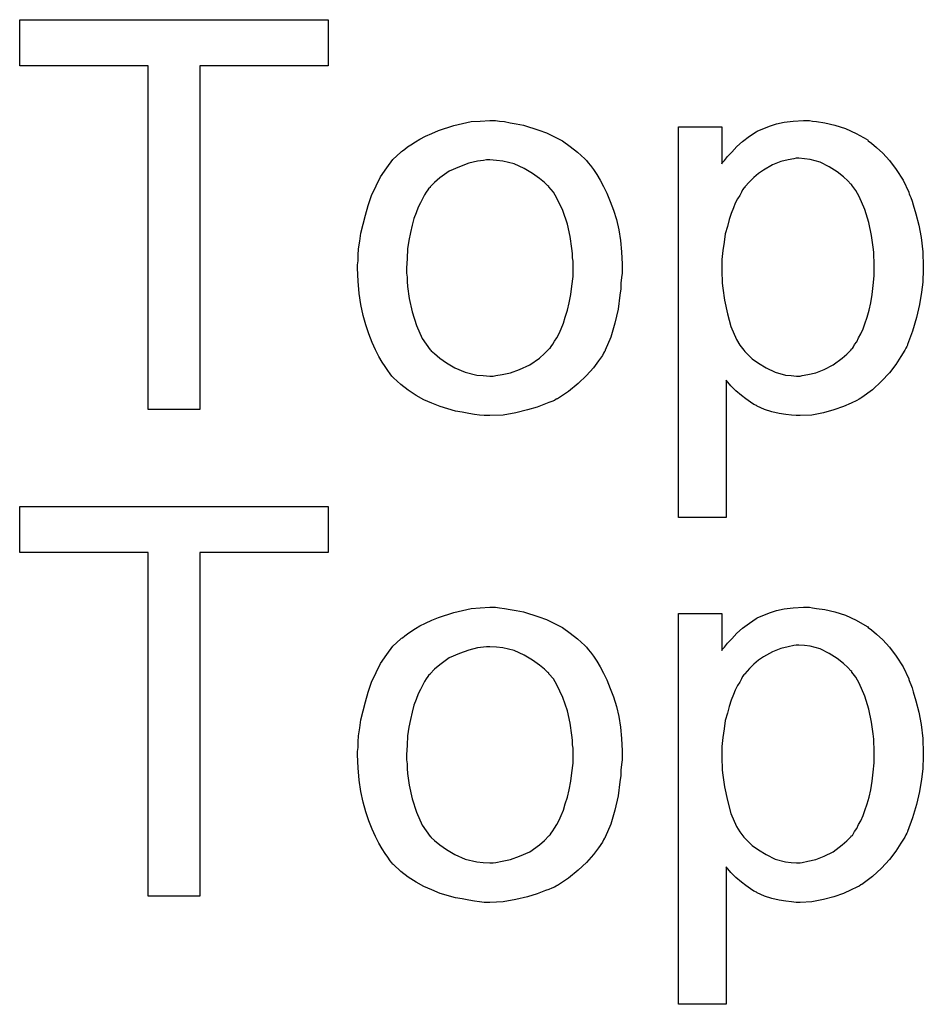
# Model space of a CAD drawing. Extents: x -1.3 to 9.2, y -4.6 to 3.5.
# Tile 7 of 215: x 0.417 to 0.602, y -2.754 to -2.552. Entities that reach past the tile are written whole.
import ezdxf

# ---------------------------------------------------------------- set-up
doc = ezdxf.new("R2010")
doc.units = 0
doc.layers.add('acc-ni-360-23-a_copper_signal_top', color=1, linetype='CONTINUOUS')
doc.layers.add('acc-ni-360-23-a_soldermask_top', color=1, linetype='CONTINUOUS')

msp = doc.modelspace()

# ---------------------------------------------------------------- linework, layer by layer
at = {"layer": 'acc-ni-360-23-a_copper_signal_top', "color": 1}
for points in [[(0.480021, -2.661348), (0.453642, -2.661348), (0.453642, -2.731925), (0.442997, -2.731925), (0.442997, -2.661348), (0.416618, -2.661348), (0.416618, -2.65186), (0.480021, -2.65186), (0.480021, -2.661348)], [(0.515194, -2.672686), (0.516235, -2.672802), (0.517392, -2.673034), (0.518665, -2.673265), (0.520169, -2.673496), (0.523293, -2.674538), (0.524913, -2.675116), (0.526533, -2.675926), (0.528153, -2.676736), (0.529772, -2.677893), (0.531276, -2.67905), (0.53278, -2.680438), (0.532896, -2.680554), (0.533128, -2.680785), (0.533475, -2.681248), (0.533938, -2.681827), (0.534516, -2.682637), (0.53521, -2.683678), (0.535904, -2.684835), (0.536599, -2.686108), (0.537293, -2.687496), (0.537987, -2.689231), (0.538681, -2.690967), (0.53926, -2.692934), (0.539722, -2.695017), (0.54007, -2.697215), (0.540301, -2.699529), (0.540417, -2.702074), (0.540417, -2.70219), (0.540417, -2.702537), (0.540417, -2.703115), (0.540417, -2.703925), (0.540301, -2.704851), (0.540185, -2.706008), (0.540185, -2.707165), (0.539954, -2.708438), (0.539607, -2.71133), (0.538913, -2.714223), (0.538103, -2.717115), (0.536946, -2.719776), (0.536946, -2.719892), (0.53683, -2.720008), (0.536599, -2.720355), (0.536367, -2.720818), (0.535557, -2.721975), (0.534516, -2.723363), (0.533128, -2.724983), (0.531392, -2.726603), (0.529425, -2.728222), (0.527111, -2.729727), (0.526995, -2.729727), (0.52688, -2.729842), (0.526533, -2.730074), (0.525954, -2.730305), (0.525376, -2.730536), (0.524682, -2.730768), (0.522946, -2.731462), (0.520979, -2.732041), (0.518549, -2.732619), (0.516004, -2.733082), (0.513227, -2.733198), (0.51207, -2.733198), (0.511145, -2.733082), (0.510103, -2.732966), (0.508946, -2.732735), (0.507558, -2.732503), (0.50617, -2.732272), (0.503046, -2.731346), (0.50131, -2.730652), (0.49969, -2.729958), (0.49807, -2.729032), (0.496451, -2.727991), (0.494947, -2.726834), (0.493442, -2.725446), (0.493327, -2.72533), (0.493095, -2.725099), (0.492748, -2.724636), (0.492286, -2.723941), (0.491707, -2.723132), (0.491128, -2.722206), (0.490434, -2.721049), (0.48974, -2.719661), (0.489046, -2.718157), (0.488352, -2.716421), (0.487773, -2.71457), (0.487195, -2.712603), (0.486732, -2.710405), (0.486385, -2.708091), (0.486153, -2.705545), (0.486038, -2.702884), (0.486038, -2.702653), (0.486038, -2.70219), (0.486153, -2.70138), (0.486153, -2.700223), (0.486269, -2.69895), (0.4865, -2.697331), (0.486732, -2.695711), (0.487195, -2.69386), (0.487658, -2.692008), (0.488236, -2.690041), (0.48893, -2.687959), (0.489856, -2.685992), (0.490781, -2.684141), (0.492054, -2.682289), (0.493327, -2.680554), (0.494947, -2.67905), (0.495062, -2.678934), (0.495294, -2.678818), (0.495757, -2.678471), (0.496335, -2.678009), (0.497029, -2.677546), (0.497955, -2.676967), (0.49888, -2.676389), (0.500037, -2.67581), (0.50131, -2.675232), (0.502699, -2.674653), (0.505822, -2.673612), (0.509409, -2.672802), (0.51126, -2.672686), (0.513227, -2.672571), (0.514384, -2.672571), (0.515194, -2.672686)], [(0.579523, -2.672686), (0.580333, -2.672802), (0.582069, -2.673034), (0.584151, -2.673496), (0.58635, -2.674191), (0.588548, -2.675232), (0.590746, -2.676505), (0.590862, -2.676505), (0.590978, -2.676736), (0.591672, -2.677199), (0.592713, -2.678124), (0.593986, -2.679281), (0.595374, -2.680785), (0.596763, -2.682637), (0.598151, -2.684835), (0.599308, -2.687265), (0.599308, -2.68738), (0.599424, -2.687612), (0.599539, -2.687959), (0.599771, -2.688422), (0.600002, -2.689116), (0.600234, -2.689926), (0.600812, -2.691777), (0.601391, -2.694091), (0.601853, -2.696636), (0.602201, -2.699529), (0.602316, -2.702537), (0.602316, -2.702653), (0.602316, -2.702884), (0.602316, -2.703347), (0.602316, -2.704041), (0.602201, -2.704851), (0.602201, -2.705777), (0.601969, -2.707859), (0.601506, -2.710405), (0.600928, -2.713066), (0.600118, -2.715843), (0.599077, -2.718619), (0.599077, -2.718735), (0.598961, -2.718966), (0.59873, -2.719314), (0.598498, -2.719776), (0.597688, -2.721049), (0.596647, -2.722669), (0.595374, -2.724404), (0.593754, -2.72614), (0.591903, -2.727875), (0.589705, -2.729495), (0.589589, -2.729495), (0.589473, -2.729611), (0.589126, -2.729842), (0.588664, -2.730074), (0.587507, -2.730652), (0.585887, -2.731346), (0.58392, -2.732041), (0.581837, -2.732619), (0.579408, -2.733082), (0.576978, -2.733198), (0.576168, -2.733198), (0.575242, -2.733082), (0.574085, -2.732966), (0.572697, -2.732735), (0.571193, -2.732388), (0.569689, -2.731925), (0.568185, -2.731231), (0.568069, -2.731115), (0.56749, -2.730883), (0.566796, -2.730421), (0.565871, -2.729727), (0.564945, -2.729032), (0.563788, -2.728107), (0.562747, -2.727065), (0.561821, -2.725908), (0.561821, -2.754139), (0.551987, -2.754139), (0.551987, -2.673843), (0.560896, -2.673843), (0.560896, -2.68148), (0.561011, -2.681248), (0.561474, -2.680785), (0.562053, -2.679976), (0.562978, -2.67905), (0.564019, -2.677893), (0.565177, -2.676852), (0.566565, -2.67581), (0.567953, -2.674885), (0.568185, -2.674769), (0.568648, -2.674538), (0.569573, -2.674191), (0.57073, -2.673728), (0.572119, -2.673265), (0.573738, -2.672918), (0.57559, -2.672686), (0.577672, -2.672571), (0.578945, -2.672571), (0.579523, -2.672686)], [(0.513227, -2.68067), (0.512533, -2.68067), (0.511954, -2.680785), (0.510682, -2.680901), (0.508946, -2.681364), (0.506979, -2.682058), (0.504897, -2.682984), (0.50293, -2.684372), (0.501889, -2.685298), (0.500963, -2.686223), (0.500963, -2.686339), (0.500732, -2.686455), (0.5005, -2.686802), (0.500153, -2.687265), (0.499806, -2.687843), (0.499459, -2.688537), (0.498996, -2.689463), (0.498533, -2.690389), (0.49807, -2.691546), (0.497608, -2.692702), (0.497261, -2.694091), (0.496913, -2.695595), (0.496566, -2.697215), (0.496335, -2.69895), (0.496219, -2.700917), (0.496104, -2.702884), (0.496104, -2.703), (0.496104, -2.703347), (0.496104, -2.703925), (0.496219, -2.704735), (0.496219, -2.705661), (0.496335, -2.706702), (0.496682, -2.709132), (0.497261, -2.711909), (0.498186, -2.714686), (0.499343, -2.717347), (0.500153, -2.718504), (0.500963, -2.719661), (0.501079, -2.719661), (0.501194, -2.719892), (0.501889, -2.72047), (0.50293, -2.721396), (0.504318, -2.722322), (0.506054, -2.723363), (0.508136, -2.724289), (0.510566, -2.724867), (0.511839, -2.724983), (0.513227, -2.725099), (0.513921, -2.725099), (0.5145, -2.724983), (0.515773, -2.724751), (0.517508, -2.724404), (0.519359, -2.72371), (0.521442, -2.722785), (0.523409, -2.721396), (0.52445, -2.72047), (0.525376, -2.719545), (0.525491, -2.719429), (0.525607, -2.719314), (0.525838, -2.718966), (0.526186, -2.718504), (0.526533, -2.717925), (0.526995, -2.717231), (0.527458, -2.716305), (0.527921, -2.71538), (0.528384, -2.714223), (0.528731, -2.71295), (0.529194, -2.711562), (0.529541, -2.710057), (0.529888, -2.708322), (0.530119, -2.706586), (0.530351, -2.70462), (0.530351, -2.702537), (0.530351, -2.702421), (0.530351, -2.702074), (0.530351, -2.701496), (0.530235, -2.700802), (0.530235, -2.699876), (0.530119, -2.698835), (0.529772, -2.696405), (0.529194, -2.69386), (0.528268, -2.691083), (0.526995, -2.688537), (0.526301, -2.687265), (0.525376, -2.686223), (0.525376, -2.686108), (0.525144, -2.685992), (0.52445, -2.685298), (0.523409, -2.684488), (0.52202, -2.683447), (0.520285, -2.682405), (0.518202, -2.68148), (0.515888, -2.680901), (0.514616, -2.680785), (0.513227, -2.68067)], [(0.576746, -2.680323), (0.576168, -2.680323), (0.575705, -2.680438), (0.574548, -2.68067), (0.573044, -2.681017), (0.571309, -2.681711), (0.569457, -2.682752), (0.568416, -2.683447), (0.56749, -2.684256), (0.566565, -2.685182), (0.565639, -2.686223), (0.565639, -2.686339), (0.565408, -2.686455), (0.565177, -2.686802), (0.564945, -2.687265), (0.564598, -2.687959), (0.564135, -2.688653), (0.563672, -2.689579), (0.563325, -2.690504), (0.562862, -2.691661), (0.5624, -2.692934), (0.562053, -2.694322), (0.56159, -2.695826), (0.561358, -2.697562), (0.561127, -2.699297), (0.560896, -2.701149), (0.560896, -2.703231), (0.560896, -2.703347), (0.560896, -2.703694), (0.560896, -2.704273), (0.561011, -2.705082), (0.561011, -2.706008), (0.561127, -2.707049), (0.561474, -2.709479), (0.562053, -2.712256), (0.562747, -2.714917), (0.563904, -2.717578), (0.564598, -2.718735), (0.565408, -2.719776), (0.565639, -2.720008), (0.566218, -2.720586), (0.567143, -2.721512), (0.568416, -2.722437), (0.570036, -2.723363), (0.571887, -2.724289), (0.57397, -2.724867), (0.575127, -2.724983), (0.576284, -2.725099), (0.576978, -2.725099), (0.577441, -2.724983), (0.578598, -2.724751), (0.580217, -2.724404), (0.581953, -2.72371), (0.583804, -2.722785), (0.585655, -2.721396), (0.586581, -2.720586), (0.587507, -2.719661), (0.587507, -2.719545), (0.587738, -2.719429), (0.587969, -2.719082), (0.588201, -2.718619), (0.588664, -2.718041), (0.589011, -2.717231), (0.589473, -2.716421), (0.589936, -2.71538), (0.590283, -2.714338), (0.590746, -2.71295), (0.591209, -2.711562), (0.591556, -2.710057), (0.591788, -2.708322), (0.592019, -2.706471), (0.59225, -2.704504), (0.59225, -2.702421), (0.59225, -2.702306), (0.59225, -2.701959), (0.59225, -2.70138), (0.592135, -2.70057), (0.592135, -2.699644), (0.592019, -2.698603), (0.591672, -2.696173), (0.591093, -2.693512), (0.590283, -2.690851), (0.589126, -2.68819), (0.588432, -2.686918), (0.587622, -2.685876), (0.587622, -2.68576), (0.587391, -2.685645), (0.586812, -2.684951), (0.585887, -2.684141), (0.584614, -2.683099), (0.582994, -2.682058), (0.581143, -2.681133), (0.579061, -2.680554), (0.577904, -2.680438), (0.576746, -2.680323)]]:
    msp.add_lwpolyline(points, dxfattribs=at)
at = {"layer": 'acc-ni-360-23-a_soldermask_top', "color": 1}
for points in [[(0.480021, -2.561348), (0.453642, -2.561348), (0.453642, -2.631925), (0.442997, -2.631925), (0.442997, -2.561348), (0.416618, -2.561348), (0.416618, -2.55186), (0.480021, -2.55186), (0.480021, -2.561348)], [(0.515194, -2.572686), (0.516235, -2.572802), (0.517392, -2.573034), (0.518665, -2.573265), (0.520169, -2.573496), (0.523293, -2.574538), (0.524913, -2.575116), (0.526533, -2.575926), (0.528153, -2.576736), (0.529772, -2.577893), (0.531276, -2.57905), (0.53278, -2.580438), (0.532896, -2.580554), (0.533128, -2.580785), (0.533475, -2.581248), (0.533938, -2.581827), (0.534516, -2.582637), (0.53521, -2.583678), (0.535904, -2.584835), (0.536599, -2.586108), (0.537293, -2.587496), (0.537987, -2.589231), (0.538681, -2.590967), (0.53926, -2.592934), (0.539722, -2.595017), (0.54007, -2.597215), (0.540301, -2.599529), (0.540417, -2.602074), (0.540417, -2.60219), (0.540417, -2.602537), (0.540417, -2.603115), (0.540417, -2.603925), (0.540301, -2.604851), (0.540185, -2.606008), (0.540185, -2.607165), (0.539954, -2.608438), (0.539607, -2.61133), (0.538913, -2.614223), (0.538103, -2.617115), (0.536946, -2.619776), (0.536946, -2.619892), (0.53683, -2.620008), (0.536599, -2.620355), (0.536367, -2.620818), (0.535557, -2.621975), (0.534516, -2.623363), (0.533128, -2.624983), (0.531392, -2.626603), (0.529425, -2.628222), (0.527111, -2.629727), (0.526995, -2.629727), (0.52688, -2.629842), (0.526533, -2.630074), (0.525954, -2.630305), (0.525376, -2.630536), (0.524682, -2.630768), (0.522946, -2.631462), (0.520979, -2.632041), (0.518549, -2.632619), (0.516004, -2.633082), (0.513227, -2.633198), (0.51207, -2.633198), (0.511145, -2.633082), (0.510103, -2.632966), (0.508946, -2.632735), (0.507558, -2.632503), (0.50617, -2.632272), (0.503046, -2.631346), (0.50131, -2.630652), (0.49969, -2.629958), (0.49807, -2.629032), (0.496451, -2.627991), (0.494947, -2.626834), (0.493442, -2.625446), (0.493327, -2.62533), (0.493095, -2.625099), (0.492748, -2.624636), (0.492286, -2.623941), (0.491707, -2.623132), (0.491128, -2.622206), (0.490434, -2.621049), (0.48974, -2.619661), (0.489046, -2.618157), (0.488352, -2.616421), (0.487773, -2.61457), (0.487195, -2.612603), (0.486732, -2.610405), (0.486385, -2.608091), (0.486153, -2.605545), (0.486038, -2.602884), (0.486038, -2.602653), (0.486038, -2.60219), (0.486153, -2.60138), (0.486153, -2.600223), (0.486269, -2.59895), (0.4865, -2.597331), (0.486732, -2.595711), (0.487195, -2.59386), (0.487658, -2.592008), (0.488236, -2.590041), (0.48893, -2.587959), (0.489856, -2.585992), (0.490781, -2.584141), (0.492054, -2.582289), (0.493327, -2.580554), (0.494947, -2.57905), (0.495062, -2.578934), (0.495294, -2.578818), (0.495757, -2.578471), (0.496335, -2.578009), (0.497029, -2.577546), (0.497955, -2.576967), (0.49888, -2.576389), (0.500037, -2.57581), (0.50131, -2.575232), (0.502699, -2.574653), (0.505822, -2.573612), (0.509409, -2.572802), (0.51126, -2.572686), (0.513227, -2.572571), (0.514384, -2.572571), (0.515194, -2.572686)], [(0.579523, -2.572686), (0.580333, -2.572802), (0.582069, -2.573034), (0.584151, -2.573496), (0.58635, -2.574191), (0.588548, -2.575232), (0.590746, -2.576505), (0.590862, -2.576505), (0.590978, -2.576736), (0.591672, -2.577199), (0.592713, -2.578124), (0.593986, -2.579281), (0.595374, -2.580785), (0.596763, -2.582637), (0.598151, -2.584835), (0.599308, -2.587265), (0.599308, -2.58738), (0.599424, -2.587612), (0.599539, -2.587959), (0.599771, -2.588422), (0.600002, -2.589116), (0.600234, -2.589926), (0.600812, -2.591777), (0.601391, -2.594091), (0.601853, -2.596636), (0.602201, -2.599529), (0.602316, -2.602537), (0.602316, -2.602653), (0.602316, -2.602884), (0.602316, -2.603347), (0.602316, -2.604041), (0.602201, -2.604851), (0.602201, -2.605777), (0.601969, -2.607859), (0.601506, -2.610405), (0.600928, -2.613066), (0.600118, -2.615843), (0.599077, -2.618619), (0.599077, -2.618735), (0.598961, -2.618966), (0.59873, -2.619314), (0.598498, -2.619776), (0.597688, -2.621049), (0.596647, -2.622669), (0.595374, -2.624404), (0.593754, -2.62614), (0.591903, -2.627875), (0.589705, -2.629495), (0.589589, -2.629495), (0.589473, -2.629611), (0.589126, -2.629842), (0.588664, -2.630074), (0.587507, -2.630652), (0.585887, -2.631346), (0.58392, -2.632041), (0.581837, -2.632619), (0.579408, -2.633082), (0.576978, -2.633198), (0.576168, -2.633198), (0.575242, -2.633082), (0.574085, -2.632966), (0.572697, -2.632735), (0.571193, -2.632388), (0.569689, -2.631925), (0.568185, -2.631231), (0.568069, -2.631115), (0.56749, -2.630883), (0.566796, -2.630421), (0.565871, -2.629727), (0.564945, -2.629032), (0.563788, -2.628107), (0.562747, -2.627065), (0.561821, -2.625908), (0.561821, -2.654139), (0.551987, -2.654139), (0.551987, -2.573843), (0.560896, -2.573843), (0.560896, -2.58148), (0.561011, -2.581248), (0.561474, -2.580785), (0.562053, -2.579976), (0.562978, -2.57905), (0.564019, -2.577893), (0.565177, -2.576852), (0.566565, -2.57581), (0.567953, -2.574885), (0.568185, -2.574769), (0.568648, -2.574538), (0.569573, -2.574191), (0.57073, -2.573728), (0.572119, -2.573265), (0.573738, -2.572918), (0.57559, -2.572686), (0.577672, -2.572571), (0.578945, -2.572571), (0.579523, -2.572686)], [(0.513227, -2.58067), (0.512533, -2.58067), (0.511954, -2.580785), (0.510682, -2.580901), (0.508946, -2.581364), (0.506979, -2.582058), (0.504897, -2.582984), (0.50293, -2.584372), (0.501889, -2.585298), (0.500963, -2.586223), (0.500963, -2.586339), (0.500732, -2.586455), (0.5005, -2.586802), (0.500153, -2.587265), (0.499806, -2.587843), (0.499459, -2.588537), (0.498996, -2.589463), (0.498533, -2.590389), (0.49807, -2.591546), (0.497608, -2.592702), (0.497261, -2.594091), (0.496913, -2.595595), (0.496566, -2.597215), (0.496335, -2.59895), (0.496219, -2.600917), (0.496104, -2.602884), (0.496104, -2.603), (0.496104, -2.603347), (0.496104, -2.603925), (0.496219, -2.604735), (0.496219, -2.605661), (0.496335, -2.606702), (0.496682, -2.609132), (0.497261, -2.611909), (0.498186, -2.614686), (0.499343, -2.617347), (0.500153, -2.618504), (0.500963, -2.619661), (0.501079, -2.619661), (0.501194, -2.619892), (0.501889, -2.62047), (0.50293, -2.621396), (0.504318, -2.622322), (0.506054, -2.623363), (0.508136, -2.624289), (0.510566, -2.624867), (0.511839, -2.624983), (0.513227, -2.625099), (0.513921, -2.625099), (0.5145, -2.624983), (0.515773, -2.624751), (0.517508, -2.624404), (0.519359, -2.62371), (0.521442, -2.622785), (0.523409, -2.621396), (0.52445, -2.62047), (0.525376, -2.619545), (0.525491, -2.619429), (0.525607, -2.619314), (0.525838, -2.618966), (0.526186, -2.618504), (0.526533, -2.617925), (0.526995, -2.617231), (0.527458, -2.616305), (0.527921, -2.61538), (0.528384, -2.614223), (0.528731, -2.61295), (0.529194, -2.611562), (0.529541, -2.610057), (0.529888, -2.608322), (0.530119, -2.606586), (0.530351, -2.60462), (0.530351, -2.602537), (0.530351, -2.602421), (0.530351, -2.602074), (0.530351, -2.601496), (0.530235, -2.600802), (0.530235, -2.599876), (0.530119, -2.598835), (0.529772, -2.596405), (0.529194, -2.59386), (0.528268, -2.591083), (0.526995, -2.588537), (0.526301, -2.587265), (0.525376, -2.586223), (0.525376, -2.586108), (0.525144, -2.585992), (0.52445, -2.585298), (0.523409, -2.584488), (0.52202, -2.583447), (0.520285, -2.582405), (0.518202, -2.58148), (0.515888, -2.580901), (0.514616, -2.580785), (0.513227, -2.58067)], [(0.576746, -2.580323), (0.576168, -2.580323), (0.575705, -2.580438), (0.574548, -2.58067), (0.573044, -2.581017), (0.571309, -2.581711), (0.569457, -2.582752), (0.568416, -2.583447), (0.56749, -2.584256), (0.566565, -2.585182), (0.565639, -2.586223), (0.565639, -2.586339), (0.565408, -2.586455), (0.565177, -2.586802), (0.564945, -2.587265), (0.564598, -2.587959), (0.564135, -2.588653), (0.563672, -2.589579), (0.563325, -2.590504), (0.562862, -2.591661), (0.5624, -2.592934), (0.562053, -2.594322), (0.56159, -2.595826), (0.561358, -2.597562), (0.561127, -2.599297), (0.560896, -2.601149), (0.560896, -2.603231), (0.560896, -2.603347), (0.560896, -2.603694), (0.560896, -2.604273), (0.561011, -2.605082), (0.561011, -2.606008), (0.561127, -2.607049), (0.561474, -2.609479), (0.562053, -2.612256), (0.562747, -2.614917), (0.563904, -2.617578), (0.564598, -2.618735), (0.565408, -2.619776), (0.565639, -2.620008), (0.566218, -2.620586), (0.567143, -2.621512), (0.568416, -2.622437), (0.570036, -2.623363), (0.571887, -2.624289), (0.57397, -2.624867), (0.575127, -2.624983), (0.576284, -2.625099), (0.576978, -2.625099), (0.577441, -2.624983), (0.578598, -2.624751), (0.580217, -2.624404), (0.581953, -2.62371), (0.583804, -2.622785), (0.585655, -2.621396), (0.586581, -2.620586), (0.587507, -2.619661), (0.587507, -2.619545), (0.587738, -2.619429), (0.587969, -2.619082), (0.588201, -2.618619), (0.588664, -2.618041), (0.589011, -2.617231), (0.589473, -2.616421), (0.589936, -2.61538), (0.590283, -2.614338), (0.590746, -2.61295), (0.591209, -2.611562), (0.591556, -2.610057), (0.591788, -2.608322), (0.592019, -2.606471), (0.59225, -2.604504), (0.59225, -2.602421), (0.59225, -2.602306), (0.59225, -2.601959), (0.59225, -2.60138), (0.592135, -2.60057), (0.592135, -2.599644), (0.592019, -2.598603), (0.591672, -2.596173), (0.591093, -2.593512), (0.590283, -2.590851), (0.589126, -2.58819), (0.588432, -2.586918), (0.587622, -2.585876), (0.587622, -2.58576), (0.587391, -2.585645), (0.586812, -2.584951), (0.585887, -2.584141), (0.584614, -2.583099), (0.582994, -2.582058), (0.581143, -2.581133), (0.579061, -2.580554), (0.577904, -2.580438), (0.576746, -2.580323)]]:
    msp.add_lwpolyline(points, dxfattribs=at)

doc.saveas('drawing.dxf')
